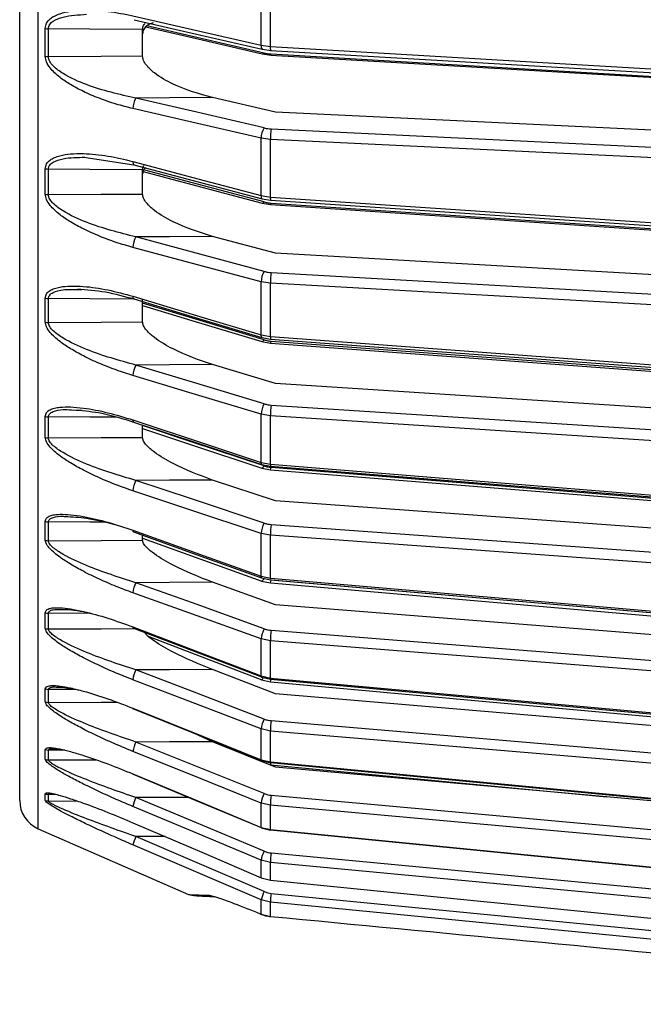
# Model space of a CAD drawing. Header units: millimetres. Extents: x -697 to -365, y 179 to 423.
# Tile 5 of 18: x -526 to -485, y 181 to 245. Entities that reach past the tile are written whole.
import ezdxf

# ---------------------------------------------------------------- set-up
doc = ezdxf.new("R2010")
doc.units = ezdxf.units.MM

msp = doc.modelspace()

# ---------------------------------------------------------------- linework, layer by layer
at = {"color": 7, "linetype": 'Continuous', "lineweight": 25}
for p, q in [((-524.849, 192.505), (-524.849, 286.029)), ((-510.336, 243.467), (-510.336, 247.437)), ((-509.734, 243.384), (-509.734, 247.368)), ((-524.38, 242.752), (-524.38, 244.565)), ((-524.18, 242.73), (-524.18, 244.543)), ((-518.047, 242.774), (-518.047, 244.498)), ((-510.336, 243.467), (-509.734, 243.384)), ((-510.247, 242.909), (-509.713, 242.833)), ((-510.246, 243.209), (-509.713, 243.134)), ((-509.689, 242.902), (-458.447, 239.884)), ((-509.406, 239.113), (-513.497, 240.062)), ((-458.447, 236.682), (-509.406, 239.113)), ((-509.689, 238.029), (-458.447, 235.584)), ((-510.336, 233.691), (-510.336, 237.418)), ((-509.734, 237.335), (-510.336, 237.418)), ((-509.734, 233.595), (-509.734, 237.335)), ((-521.87, 236.193), (-518.614, 235.702)), ((-524.38, 233.778), (-524.38, 235.44)), ((-524.18, 233.752), (-524.18, 235.415)), ((-518.047, 233.794), (-518.047, 235.373)), ((-510.336, 233.691), (-509.734, 233.595)), ((-510.264, 233.476), (-510.271, 233.479)), ((-510.271, 233.197), (-510.264, 233.195)), ((-510.264, 233.476), (-509.717, 233.387)), ((-510.264, 233.195), (-509.718, 233.106)), ((-509.406, 229.935), (-513.498, 231.033)), ((-460.447, 227.171), (-509.406, 229.935)), ((-510.336, 224.634), (-510.336, 228.081)), ((-509.734, 227.984), (-510.336, 228.081)), ((-522.253, 227.581), (-522, 227.586)), ((-509.734, 224.526), (-509.734, 227.984)), ((-524.38, 225.468), (-524.38, 227.016)), ((-518.047, 225.476), (-518.047, 226.949)), ((-510.336, 224.634), (-509.734, 224.526)), ((-510.28, 224.201), (-509.721, 224.098)), ((-510.279, 224.46), (-509.721, 224.358)), ((-509.721, 224.358), (-509.722, 224.358)), ((-509.689, 224.227), (-458.447, 220.424)), ((-509.722, 224.098), (-509.721, 224.098)), ((-509.406, 221.46), (-513.497, 222.695)), ((-458.447, 218.166), (-509.406, 221.46)), ((-522.671, 219.75), (-522.017, 219.731)), ((-509.689, 220.065), (-458.447, 216.751)), ((-524.38, 217.957), (-524.38, 219.327)), ((-524.18, 217.925), (-524.18, 219.295)), ((-510.336, 216.335), (-510.336, 219.465)), ((-509.734, 219.357), (-510.336, 219.465)), ((-509.734, 216.216), (-509.734, 219.357)), ((-518.047, 217.959), (-518.047, 218.725)), ((-510.336, 216.335), (-509.734, 216.216)), ((-510.293, 216.198), (-509.724, 216.084)), ((-510.288, 216.197), (-510.293, 216.198)), ((-510.293, 215.964), (-509.725, 215.849)), ((-510.293, 215.964), (-510.288, 215.962)), ((-509.725, 215.849), (-509.724, 215.849)), ((-509.406, 213.826), (-513.498, 215.186)), ((-460.447, 210.294), (-509.406, 213.826)), ((-524.38, 211.276), (-524.38, 212.498)), ((-524.18, 211.242), (-524.18, 212.464)), ((-518.047, 211.271), (-518.047, 211.629)), ((-510.336, 208.929), (-510.336, 211.711)), ((-509.734, 211.591), (-510.336, 211.711)), ((-509.734, 208.799), (-509.734, 211.591)), ((-510.336, 208.929), (-509.734, 208.799)), ((-510.304, 208.825), (-509.727, 208.7)), ((-510.295, 208.824), (-510.304, 208.825)), ((-509.406, 207.065), (-513.497, 208.536)), ((-510.305, 208.618), (-509.727, 208.492)), ((-510.304, 208.618), (-510.295, 208.616)), ((-509.726, 208.701), (-509.727, 208.7)), ((-509.727, 208.492), (-509.726, 208.493)), ((-509.689, 208.696), (-458.447, 204.264)), ((-458.447, 203.043), (-509.406, 207.065)), ((-524.38, 205.536), (-524.38, 206.558)), ((-524.18, 205.499), (-524.18, 206.521)), ((-509.689, 205.416), (-458.447, 201.37)), ((-510.336, 202.447), (-510.336, 204.852)), ((-509.734, 204.722), (-510.336, 204.852)), ((-509.734, 202.309), (-509.734, 204.722)), ((-509.406, 201.287), (-513.498, 202.854)), ((-510.336, 202.447), (-509.734, 202.309)), ((-510.316, 202.373), (-509.73, 202.238)), ((-510.316, 202.195), (-509.73, 202.06)), ((-509.732, 202.064), (-509.73, 202.06)), ((-524.38, 200.76), (-524.38, 201.604)), ((-524.18, 200.721), (-524.18, 201.566)), ((-522.385, 201.559), (-524.18, 201.566)), ((-460.447, 197.131), (-509.406, 201.287)), ((-513.497, 198.163), (-514.758, 198.733)), ((-510.336, 196.994), (-510.336, 198.998)), ((-509.734, 198.86), (-510.336, 198.998)), ((-509.734, 196.849), (-509.734, 198.86)), ((-509.406, 196.517), (-513.497, 198.163)), ((-524.38, 197.025), (-524.38, 197.657)), ((-524.18, 196.985), (-524.18, 197.617)), ((-523.107, 197.614), (-524.18, 197.617)), ((-524.18, 196.985), (-521.094, 196.993)), ((-510.336, 196.994), (-509.734, 196.849)), ((-510.322, 196.945), (-509.732, 196.802)), ((-509.728, 196.807), (-509.732, 196.802)), ((-509.732, 196.655), (-509.729, 196.66)), ((-509.729, 196.66), (-487.855, 194.577)), ((-458.73, 191.956), (-509.406, 196.517)), ((-524.38, 194.348), (-524.38, 194.78)), ((-523.694, 194.739), (-524.18, 194.74)), ((-524.18, 194.307), (-522.303, 194.31)), ((-510.336, 192.594), (-510.336, 194.176)), ((-509.734, 194.031), (-510.336, 194.176)), ((-509.689, 194.681), (-458.447, 190.068)), ((-509.734, 192.444), (-509.734, 194.031)), ((-524.849, 192.505), (-515.052, 188.219)), ((-510.336, 192.594), (-509.734, 192.444)), ((-510.326, 192.564), (-509.733, 192.416)), ((-516.587, 191.996), (-518.482, 191.993)), ((-510.336, 189.318), (-510.336, 190.462)), ((-509.734, 190.312), (-510.336, 190.462)), ((-509.734, 189.164), (-509.734, 190.312)), ((-510.336, 189.318), (-509.734, 189.164)), ((-510.329, 189.304), (-509.734, 189.151)), ((-510.316, 189.315), (-510.319, 189.312)), ((-510.336, 186.952), (-510.336, 187.874)), ((-509.734, 187.72), (-510.336, 187.874)), ((-509.734, 186.8), (-509.734, 187.72)), ((-509.689, 188.3), (-458.447, 183.309)), ((-510.434, 186.991), (-510.408, 186.974)), ((-510.336, 186.952), (-509.734, 186.8)), ((-510.309, 186.934), (-510.336, 186.952))]:
    msp.add_line(p, q, dxfattribs=at)
at = {"color": 7, "linetype": 'Continuous', "lineweight": 25, "flags": 128}
for points in [[(-518.678, 245.386), (-514.04, 244.319), (-510.336, 243.467)], [(-518.604, 245.133), (-514.83, 244.265), (-510.262, 243.215)], [(-510.14, 242.966), (-514.811, 244.046), (-517.764, 244.728)], [(-518.047, 244.498), (-521.482, 244.523), (-524.18, 244.543)], [(-517.834, 244.664), (-514.83, 243.97), (-510.262, 242.914)], [(-524.18, 242.73), (-520.746, 242.755), (-518.047, 242.774)], [(-510.246, 243.209), (-510.251, 243.21), (-510.262, 243.215)], [(-510.262, 242.914), (-510.251, 242.909), (-510.247, 242.909)], [(-509.734, 243.384), (-481.292, 241.714), (-458.447, 240.373)], [(-509.718, 243.137), (-484.726, 241.671), (-458.448, 240.13)], [(-509.718, 242.836), (-509.716, 242.834), (-509.708, 242.838), (-509.698, 242.861), (-509.689, 242.902)], [(-509.711, 242.836), (-484.727, 241.364), (-458.45, 239.816)], [(-513.497, 240.062), (-516.289, 240.041), (-518.482, 240.025)], [(-510.14, 238.09), (-514.811, 239.174), (-518.482, 240.025)], [(-510.336, 237.418), (-515.041, 238.509), (-518.678, 239.353)], [(-458.447, 234.889), (-487.447, 236.272), (-509.734, 237.335)], [(-518.679, 235.914), (-514.04, 234.678), (-510.336, 233.691)], [(-518.679, 235.914), (-518.676, 235.84), (-518.665, 235.78), (-518.648, 235.735), (-518.623, 235.707), (-518.614, 235.702)], [(-518.047, 235.373), (-521.482, 235.397), (-524.18, 235.415)], [(-518.614, 235.702), (-514.839, 234.696), (-510.271, 233.479)], [(-518.01, 235.267), (-514.839, 234.419), (-510.271, 233.197)], [(-510.14, 233.276), (-514.812, 234.526), (-517.908, 235.354)], [(-524.18, 233.752), (-520.746, 233.775), (-518.047, 233.794)], [(-510.264, 233.195), (-510.251, 233.193), (-510.216, 233.203), (-510.179, 233.231), (-510.14, 233.276)], [(-509.734, 233.595), (-482.418, 231.772), (-460.495, 230.31)], [(-509.72, 233.389), (-485.726, 231.788), (-460.479, 230.105)], [(-509.72, 233.107), (-509.716, 233.106), (-509.708, 233.12), (-509.698, 233.153), (-509.689, 233.203)], [(-509.689, 233.203), (-482.114, 231.358), (-460.447, 229.908)], [(-509.716, 233.106), (-485.726, 231.501), (-460.48, 229.812)], [(-513.498, 231.033), (-516.29, 231.014), (-518.483, 230.999)], [(-510.14, 228.76), (-514.812, 230.014), (-518.483, 230.999)], [(-510.336, 228.081), (-515.041, 229.343), (-518.679, 230.319)], [(-509.689, 228.689), (-482.114, 227.132), (-460.447, 225.908)], [(-460.495, 225.205), (-488.326, 226.776), (-509.734, 227.984)], [(-518.583, 226.952), (-521.482, 226.971), (-524.18, 226.988)], [(-518.678, 227.139), (-514.04, 225.746), (-510.336, 224.634)], [(-518.678, 227.139), (-518.675, 227.072), (-518.665, 227.019), (-518.647, 226.983), (-518.623, 226.965), (-518.622, 226.964)], [(-518.622, 226.964), (-514.847, 225.831), (-510.28, 224.46)], [(-510.14, 224.31), (-514.811, 225.717), (-518.047, 226.691)], [(-518.047, 226.54), (-514.847, 225.576), (-510.28, 224.201)], [(-524.18, 225.438), (-520.746, 225.46), (-518.047, 225.476)], [(-510.279, 224.46), (-510.28, 224.46), (-510.305, 224.479), (-510.322, 224.515), (-510.333, 224.567), (-510.336, 224.634)], [(-510.28, 224.201), (-510.251, 224.201), (-510.216, 224.22), (-510.179, 224.257), (-510.14, 224.31)], [(-509.734, 224.526), (-481.292, 222.419), (-458.447, 220.728)], [(-509.722, 224.358), (-484.731, 222.508), (-458.448, 220.563)], [(-509.72, 224.098), (-484.731, 222.243), (-458.448, 220.293)], [(-513.497, 222.695), (-516.289, 222.678), (-518.482, 222.664)], [(-510.14, 220.145), (-514.811, 221.556), (-518.482, 222.664)], [(-510.336, 219.465), (-515.041, 220.885), (-518.678, 221.984)], [(-519.755, 219.27), (-521.482, 219.28), (-524.18, 219.295)], [(-518.679, 219.096), (-514.04, 217.561), (-510.336, 216.335)], [(-518.679, 219.096), (-518.676, 219.037), (-518.665, 218.993), (-518.648, 218.966), (-518.631, 218.957)], [(-458.447, 216.042), (-487.447, 217.916), (-509.734, 219.357)], [(-518.631, 218.957), (-514.856, 217.708), (-510.298, 216.2)], [(-510.14, 216.105), (-514.822, 217.658), (-518.047, 218.728)], [(-518.047, 218.537), (-514.866, 217.481), (-510.288, 215.962)], [(-524.18, 217.925), (-520.746, 217.944), (-518.047, 217.959)], [(-510.293, 216.198), (-510.305, 216.205), (-510.322, 216.232), (-510.333, 216.276), (-510.336, 216.335)], [(-510.288, 215.962), (-510.28, 215.962), (-510.251, 215.972), (-510.216, 216), (-510.179, 216.045), (-510.14, 216.105)], [(-509.734, 216.216), (-482.418, 214.013), (-460.495, 212.246)], [(-509.724, 216.084), (-485.729, 214.15), (-460.483, 212.116)], [(-509.724, 215.849), (-485.73, 213.911), (-460.484, 211.872)], [(-509.689, 216.014), (-482.114, 213.787), (-460.447, 212.037)], [(-513.498, 215.186), (-516.29, 215.171), (-518.483, 215.158)], [(-510.14, 212.385), (-514.812, 213.938), (-518.483, 215.158)], [(-510.336, 211.711), (-515.041, 213.275), (-518.679, 214.484)], [(-520.529, 212.445), (-521.482, 212.45), (-524.18, 212.464)], [(-509.689, 212.296), (-482.114, 210.305), (-460.447, 208.742)], [(-518.678, 211.917), (-514.04, 210.255), (-510.336, 208.929)], [(-518.678, 211.917), (-518.675, 211.866), (-518.665, 211.831), (-518.647, 211.813), (-518.637, 211.811)], [(-518.637, 211.811), (-514.862, 210.46), (-510.312, 208.83)], [(-518.047, 211.399), (-514.862, 210.256), (-510.295, 208.616)], [(-460.495, 208.039), (-488.326, 210.047), (-509.734, 211.591)], [(-524.18, 211.242), (-520.746, 211.258), (-518.047, 211.271)], [(-510.304, 208.825), (-510.305, 208.826), (-510.322, 208.843), (-510.333, 208.878), (-510.336, 208.929)], [(-513.497, 208.536), (-516.289, 208.522), (-518.482, 208.511)], [(-510.14, 205.512), (-514.811, 207.192), (-518.482, 208.511)], [(-509.734, 208.799), (-481.292, 206.343), (-458.447, 204.37)], [(-509.726, 208.701), (-484.734, 206.543), (-458.448, 204.274)], [(-509.726, 208.493), (-484.734, 206.331), (-458.448, 204.058)], [(-510.336, 204.852), (-515.041, 206.543), (-518.678, 207.851)], [(-521.432, 206.51), (-521.482, 206.51), (-524.18, 206.521)], [(-518.679, 205.632), (-514.04, 203.861), (-510.336, 202.447)], [(-518.679, 205.632), (-518.676, 205.59), (-518.665, 205.564), (-518.648, 205.556), (-518.644, 205.557)], [(-524.18, 205.499), (-520.746, 205.513), (-518.554, 205.522)], [(-518.644, 205.557), (-514.869, 204.116), (-510.319, 202.378)], [(-517.65, 205.004), (-514.869, 203.941), (-510.301, 202.194)], [(-458.447, 200.674), (-487.447, 202.963), (-509.734, 204.722)], [(-513.498, 202.854), (-516.29, 202.842), (-518.483, 202.833)], [(-510.14, 199.638), (-514.812, 201.427), (-518.483, 202.833)], [(-510.336, 198.998), (-515.041, 200.8), (-518.679, 202.193)], [(-510.301, 202.372), (-510.305, 202.371), (-510.316, 202.373)], [(-510.316, 202.195), (-510.305, 202.193), (-510.301, 202.194)], [(-509.734, 202.309), (-482.418, 199.817), (-460.495, 197.817)], [(-509.727, 202.24), (-509.728, 202.238), (-509.73, 202.238)], [(-509.73, 202.06), (-509.728, 202.06), (-509.727, 202.062)], [(-509.727, 202.24), (-485.733, 200.052), (-460.486, 197.75)], [(-509.727, 202.062), (-485.733, 199.871), (-460.487, 197.565)], [(-524.18, 200.721), (-520.746, 200.732), (-519.726, 200.736)], [(-518.678, 200.343), (-514.04, 198.481), (-510.336, 196.994)], [(-518.678, 200.343), (-518.675, 200.31), (-518.665, 200.294), (-518.649, 200.295)], [(-518.649, 200.295), (-514.874, 198.78), (-510.32, 196.952)], [(-509.689, 199.535), (-482.114, 197.194), (-460.447, 195.354)], [(-460.495, 194.679), (-488.326, 197.042), (-509.734, 198.86)], [(-513.497, 198.163), (-516.289, 198.153), (-518.482, 198.146)], [(-510.14, 194.789), (-514.811, 196.669), (-518.482, 198.146)], [(-510.336, 194.176), (-515.041, 196.069), (-518.678, 197.532)], [(-510.322, 196.945), (-510.322, 196.945), (-510.333, 196.961), (-510.336, 196.994)], [(-509.734, 196.849), (-481.292, 194.143), (-458.447, 191.97)], [(-509.728, 196.807), (-484.737, 194.43), (-458.448, 191.93)], [(-518.679, 196.073), (-514.04, 194.139), (-510.336, 192.594)], [(-518.679, 196.073), (-518.676, 196.05), (-518.665, 196.044), (-518.655, 196.05)], [(-518.655, 196.05), (-514.88, 194.475), (-510.329, 192.578)], [(-515.027, 194.537), (-516.29, 194.534), (-518.483, 194.528)], [(-510.14, 191.043), (-514.812, 192.995), (-518.483, 194.528)], [(-510.336, 190.462), (-515.041, 192.428), (-518.679, 193.948)], [(-458.447, 189.414), (-487.447, 192.024), (-509.734, 194.031)], [(-518.678, 192.892), (-514.04, 190.905), (-510.336, 189.318)], [(-518.678, 192.892), (-518.675, 192.878), (-518.665, 192.882), (-518.663, 192.883)], [(-510.326, 192.564), (-510.333, 192.57), (-510.336, 192.594)], [(-509.734, 192.444), (-482.418, 189.764), (-460.495, 187.614)], [(-509.733, 192.416), (-509.734, 192.42), (-509.734, 192.444)], [(-509.73, 192.425), (-509.732, 192.416), (-509.733, 192.416)], [(-509.73, 192.425), (-485.735, 190.072), (-460.489, 187.596)], [(-510.14, 188.416), (-514.811, 190.419), (-518.482, 191.993)], [(-510.336, 187.874), (-515.041, 189.892), (-518.678, 191.451)], [(-509.689, 190.93), (-482.114, 188.333), (-460.447, 186.292)], [(-460.495, 185.674), (-488.326, 188.295), (-509.734, 190.312)], [(-510.329, 189.304), (-510.333, 189.305), (-510.336, 189.318)], [(-509.731, 189.166), (-509.732, 189.156), (-509.734, 189.151)], [(-509.734, 189.164), (-481.292, 186.319), (-458.447, 184.034)], [(-509.734, 189.151), (-509.734, 189.15), (-509.734, 189.164)], [(-458.447, 182.725), (-487.447, 185.549), (-509.734, 187.72)], [(-510.434, 186.991), (-510.379, 186.969), (-510.336, 186.952)], [(-510.407, 186.974), (-510.363, 186.956), (-510.309, 186.934)], [(-510.293, 186.93), (-510.305, 186.933), (-510.309, 186.934)], [(-509.726, 186.794), (-509.729, 186.793), (-509.734, 186.8)]]:
    msp.add_lwpolyline(points, dxfattribs=at)
at = {"color": 7, "linetype": 'Continuous', "lineweight": 25}
for centre, radius, start, end in [((-524.183, 245.454), 0.911, 257.44563, 270.155), ((-510.044, 243.416), 0.296, 169.97511, 222.58526), ((-524.182, 243.613), 0.884, 257.04998, 270.15591), ((-510.243, 243.03), 0.122, 268.29031, 328.26663), ((-509.226, 243.302), 0.515, 170.82762, 199.02724), ((-517.476, 239.367), 1.202, 146.80657, 180.69457), ((-509.134, 237.432), 1.202, 146.80713, 180.67776), ((-505.36, 237.395), 4.374, 171.67513, 180.7954), ((-524.182, 236.205), 0.79, 255.46083, 270.15567), ((-524.182, 234.524), 0.771, 255.10128, 270.15471), ((-510.114, 233.643), 0.227, 167.72987, 226.13955), ((-509.218, 233.532), 0.52, 173.10702, 196.18886), ((-517.351, 230.304), 1.328, 148.46216, 179.37424), ((-509.008, 228.066), 1.328, 148.46402, 179.35768), ((-504.846, 228.021), 4.889, 172.14994, 180.43387), ((-524.182, 227.693), 0.705, 253.64522, 270.14706), ((-524.182, 226.13), 0.692, 253.31337, 270.14443), ((-509.332, 224.471), 0.406, 172.2799, 196.17985), ((-509.962, 224.228), 0.273, 331.69815, 359.92021), ((-517.232, 221.935), 1.447, 149.76403, 178.09623), ((-508.889, 219.417), 1.447, 149.76707, 178.07974), ((-504.375, 219.367), 5.36, 172.51405, 180.10649), ((-524.182, 219.939), 0.644, 252.00361, 270.13067), ((-524.181, 218.559), 0.634, 251.71283, 270.12685), ((-509.463, 216.171), 0.275, 170.69488, 198.43974), ((-510.148, 216.026), 0.459, 337.36233, 358.49701), ((-517.121, 214.397), 1.56, 150.78012, 176.78405), ((-524.181, 213.062), 0.599, 250.55938, 270.10879), ((-508.778, 211.623), 1.561, 150.7842, 176.76781), ((-503.952, 211.57), 5.782, 172.79075, 179.78949), ((-524.181, 211.833), 0.591, 250.30245, 270.10412), ((-517.013, 207.716), 1.67, 151.56358, 175.37927), ((-510.437, 208.897), 0.315, 296.88067, 340.92731), ((-509.548, 208.763), 0.19, 168.81425, 199.22024), ((-510.57, 208.752), 0.883, 342.96909, 356.3904), ((-524.181, 207.086), 0.565, 249.31418, 270.08383), ((-524.181, 206.059), 0.56, 249.10111, 270.07896), ((-508.67, 204.716), 1.671, 151.56867, 175.36315), ((-503.579, 204.665), 6.156, 172.99598, 179.46701), ((-516.904, 202), 1.786, 152.17011, 173.78772), ((-510.265, 202.427), 0.0733, 164.25977, 226.55802), ((-510.46, 202.453), 0.304, 301.47698, 337.4216), ((-509.563, 202.283), 0.173, 171.57191, 195.25536), ((-511.011, 202.375), 1.322, 346.32035, 354.20278), ((-524.181, 202.106), 0.54, 248.28402, 270.05862), ((-524.181, 201.257), 0.536, 248.1092, 270.05391), ((-508.559, 198.804), 1.787, 152.17607, 173.772), ((-503.239, 198.76), 6.496, 173.14467, 179.1159), ((-516.771, 197.261), 1.926, 152.65571, 171.90969), ((-524.18, 198.139), 0.522, 247.46875, 270.03557), ((-524.18, 197.504), 0.519, 247.33879, 270.03164), ((-510.916, 197.329), 0.815, 324.0592, 329.74739), ((-509.649, 196.83), 0.0876, 167.34525, 198.57359), ((-511.048, 196.946), 1.35, 347.77206, 353.84343), ((-524.18, 195.249), 0.51, 246.87795, 270.0171), ((-508.427, 193.904), 1.928, 152.6625, 171.89444), ((-524.047, 194.337), 2, 180, 246.37062), ((-524.18, 194.815), 0.508, 246.78931, 270.01419), ((-516.575, 193.56), 2.14, 153.10783, 169.57431), ((-502.901, 193.877), 6.835, 173.24895, 178.71443), ((-516.181, 190.854), 2.568, 153.65954, 166.5393), ((-508.229, 190.074), 2.142, 153.11509, 169.56018), ((-502.482, 190.087), 7.255, 173.32694, 178.22497), ((-507.835, 187.275), 2.571, 153.66677, 166.52711), ((-513.297, 189.035), 0.947, 245.07061, 267.98001), ((-501.785, 187.386), 7.956, 173.40342, 177.59636)]:
    msp.add_arc(centre, radius, start, end, dxfattribs=at)
for points, knots in [([(-526.047, 194.337), (-526.047, 194.421), (-526.047, 194.59), (-526.047, 195.992), (-526.047, 198.315), (-526.047, 201.693), (-526.047, 206.121), (-526.047, 211.594), (-526.047, 218.064), (-526.047, 225.452), (-526.047, 233.647), (-526.047, 242.512), (-526.047, 251.893), (-526.047, 261.623), (-526.047, 271.548), (-526.047, 279.734), (-526.047, 284.621), (-526.047, 286.129)], [0, 0, 0, 0, 0.062901, 0.12792, 0.19487, 0.263519, 0.333592, 0.404771, 0.476707, 0.549027, 0.621348, 0.693284, 0.764463, 0.834535, 0.903185, 0.970135, 1, 1, 1, 1]), ([(-524.38, 244.565), (-524.364, 244.681), (-524.328, 244.93), (-524.085, 245.19), (-523.778, 245.389), (-523.337, 245.565), (-522.709, 245.703), (-521.671, 245.78), (-520.308, 245.71), (-519.222, 245.494), (-518.678, 245.386)], [0, 0, 0, 0, 0.059047, 0.125735, 0.184462, 0.251412, 0.367628, 0.501624, 0.750271, 1, 1, 1, 1]), ([(-524.18, 244.543), (-524.175, 244.594), (-524.166, 244.696), (-524.07, 244.877), (-523.783, 245.128), (-522.987, 245.412), (-522.222, 245.454), (-521.705, 245.482)], [0, 0, 0, 0, 0.0555705, 0.1123221, 0.2303173, 0.4799949, 1, 1, 1, 1]), ([(-517.372, 244.929), (-517.523, 244.869), (-517.771, 244.769), (-517.968, 244.537), (-518.038, 244.357), (-518.044, 244.263), (-518.047, 244.216)], [0, 0, 0, 0, 0.449908, 0.74105, 0.872242, 1, 1, 1, 1]), ([(-518.047, 244.498), (-518.044, 244.545), (-518.037, 244.639), (-517.989, 244.779), (-517.92, 244.85), (-517.882, 244.889)], [0, 0, 0, 0, 0.306422, 0.6210028, 1, 1, 1, 1]), ([(-518.678, 239.353), (-519.042, 239.444), (-519.774, 239.629), (-520.854, 240), (-521.849, 240.422), (-522.708, 240.875), (-523.335, 241.293), (-523.777, 241.666), (-524.084, 242), (-524.328, 242.367), (-524.364, 242.629), (-524.38, 242.752)], [0, 0, 0, 0, 0.167221, 0.335728, 0.498319, 0.632114, 0.748277, 0.815271, 0.874092, 0.940871, 1, 1, 1, 1]), ([(-513.497, 240.062), (-514.364, 240.308), (-515.668, 240.678), (-517.112, 241.499), (-517.746, 242.069), (-517.968, 242.42), (-518.038, 242.63), (-518.044, 242.726), (-518.047, 242.774)], [0, 0, 0, 0, 0.497301, 0.747796, 0.873525, 0.940463, 0.970626, 1, 1, 1, 1]), ([(-510.14, 242.966), (-510.058, 242.949), (-509.912, 242.919), (-509.757, 242.908), (-509.689, 242.902)], [0, 0, 0, 0, 0.559639, 1, 1, 1, 1]), ([(-518.482, 240.025), (-519.565, 240.269), (-521.181, 240.633), (-522.987, 241.446), (-523.783, 242.008), (-524.07, 242.36), (-524.166, 242.574), (-524.175, 242.678), (-524.18, 242.73)], [0, 0, 0, 0, 0.513824, 0.766382, 0.887902, 0.945467, 0.973036, 1, 1, 1, 1]), ([(-510.14, 238.09), (-510.058, 238.073), (-509.912, 238.044), (-509.757, 238.033), (-509.689, 238.029)], [0, 0, 0, 0, 0.559639, 1, 1, 1, 1]), ([(-524.38, 235.44), (-524.364, 235.548), (-524.328, 235.778), (-524.086, 236.008), (-523.78, 236.178), (-523.339, 236.321), (-522.711, 236.417), (-521.67, 236.437), (-520.307, 236.301), (-519.222, 236.043), (-518.679, 235.914)], [0, 0, 0, 0, 0.058953, 0.125513, 0.184149, 0.250987, 0.367434, 0.501751, 0.750786, 1, 1, 1, 1]), ([(-524.18, 235.415), (-524.175, 235.462), (-524.166, 235.557), (-524.07, 235.722), (-523.785, 235.944), (-523.02, 236.171), (-522.287, 236.178), (-521.801, 236.184)], [0, 0, 0, 0, 0.057684, 0.116009, 0.237544, 0.495077, 1, 1, 1, 1]), ([(-518.047, 235.373), (-518.044, 235.416), (-518.036, 235.503), (-518.008, 235.597), (-517.971, 235.634), (-517.964, 235.641)], [0, 0, 0, 0, 0.4385, 0.888672, 1, 1, 1, 1]), ([(-517.847, 235.503), (-517.898, 235.458), (-517.981, 235.384), (-518.038, 235.241), (-518.044, 235.153), (-518.047, 235.11)], [0, 0, 0, 0, 0.449192, 0.728248, 1, 1, 1, 1]), ([(-513.498, 231.033), (-514.365, 231.307), (-515.668, 231.72), (-517.113, 232.559), (-517.746, 233.122), (-517.968, 233.46), (-518.038, 233.659), (-518.044, 233.749), (-518.047, 233.794)], [0, 0, 0, 0, 0.497302, 0.747797, 0.873526, 0.940463, 0.970626, 1, 1, 1, 1]), ([(-518.679, 230.319), (-519.043, 230.423), (-519.774, 230.633), (-520.852, 231.034), (-521.846, 231.478), (-522.705, 231.944), (-523.334, 232.366), (-523.776, 232.736), (-524.084, 233.063), (-524.328, 233.417), (-524.364, 233.663), (-524.38, 233.778)], [0, 0, 0, 0, 0.167121, 0.335363, 0.497583, 0.631728, 0.748173, 0.815204, 0.874056, 0.940855, 1, 1, 1, 1]), ([(-518.483, 230.999), (-519.564, 231.271), (-521.18, 231.676), (-522.985, 232.507), (-523.782, 233.063), (-524.07, 233.403), (-524.166, 233.606), (-524.175, 233.704), (-524.18, 233.752)], [0, 0, 0, 0, 0.513067, 0.766261, 0.887846, 0.945306, 0.972941, 1, 1, 1, 1]), ([(-510.14, 233.276), (-510.058, 233.257), (-509.912, 233.222), (-509.757, 233.209), (-509.689, 233.203)], [0, 0, 0, 0, 0.559638, 1, 1, 1, 1]), ([(-510.14, 228.76), (-510.058, 228.741), (-509.912, 228.706), (-509.757, 228.694), (-509.689, 228.689)], [0, 0, 0, 0, 0.559638, 1, 1, 1, 1]), ([(-524.38, 227.016), (-524.364, 227.115), (-524.328, 227.324), (-524.085, 227.523), (-523.778, 227.662), (-523.337, 227.769), (-522.709, 227.823), (-521.671, 227.784), (-520.308, 227.585), (-519.222, 227.288), (-518.678, 227.139)], [0, 0, 0, 0, 0.059047, 0.125735, 0.184462, 0.251412, 0.367628, 0.501624, 0.750271, 1, 1, 1, 1]), ([(-524.18, 226.988), (-524.175, 227.031), (-524.166, 227.118), (-524.07, 227.265), (-523.783, 227.457), (-523.159, 227.606), (-522.582, 227.59), (-522.253, 227.581)], [0, 0, 0, 0, 0.068434, 0.138323, 0.283632, 0.591106, 1, 1, 1, 1]), ([(-522.29, 227.614), (-521.684, 227.571), (-520.465, 227.483), (-519.239, 227.138), (-518.622, 226.964)], [0, 0, 0, 0, 0.496537, 1, 1, 1, 1]), ([(-524.18, 225.438), (-524.18, 225.726), (-524.18, 226.239), (-524.18, 226.759), (-524.18, 226.988)], [0, 0, 0, 0, 0.56, 1, 1, 1, 1]), ([(-518.678, 221.984), (-519.042, 222.1), (-519.774, 222.333), (-520.854, 222.761), (-521.849, 223.223), (-522.708, 223.698), (-523.335, 224.118), (-523.777, 224.481), (-524.084, 224.797), (-524.328, 225.134), (-524.364, 225.361), (-524.38, 225.468)], [0, 0, 0, 0, 0.167221, 0.335728, 0.498319, 0.632114, 0.748277, 0.815271, 0.874092, 0.940871, 1, 1, 1, 1]), ([(-513.497, 222.695), (-514.364, 222.995), (-515.668, 223.446), (-517.112, 224.294), (-517.746, 224.845), (-517.968, 225.166), (-518.038, 225.352), (-518.044, 225.435), (-518.047, 225.476)], [0, 0, 0, 0, 0.497301, 0.747796, 0.873525, 0.940463, 0.970627, 1, 1, 1, 1]), ([(-518.482, 222.664), (-519.565, 222.962), (-521.181, 223.406), (-522.987, 224.247), (-523.783, 224.791), (-524.07, 225.114), (-524.166, 225.304), (-524.175, 225.394), (-524.18, 225.438)], [0, 0, 0, 0, 0.513824, 0.766382, 0.887902, 0.945467, 0.973036, 1, 1, 1, 1]), ([(-510.14, 224.31), (-510.058, 224.288), (-509.912, 224.249), (-509.757, 224.234), (-509.689, 224.227)], [0, 0, 0, 0, 0.559639, 1, 1, 1, 1]), ([(-524.38, 219.327), (-524.364, 219.414), (-524.328, 219.6), (-524.086, 219.765), (-523.78, 219.872), (-523.339, 219.942), (-522.711, 219.954), (-521.67, 219.857), (-520.307, 219.596), (-519.222, 219.262), (-518.679, 219.096)], [0, 0, 0, 0, 0.058953, 0.125513, 0.184149, 0.250987, 0.367434, 0.501751, 0.750786, 1, 1, 1, 1]), ([(-524.18, 219.295), (-524.175, 219.334), (-524.166, 219.411), (-524.07, 219.54), (-523.784, 219.697), (-523.292, 219.79), (-522.859, 219.762), (-522.671, 219.75)], [0, 0, 0, 0, 0.083393, 0.167713, 0.343414, 0.715726, 1, 1, 1, 1]), ([(-522.381, 219.742), (-521.821, 219.692), (-520.58, 219.581), (-519.322, 219.178), (-518.631, 218.957)], [0, 0, 0, 0, 0.451077, 1, 1, 1, 1]), ([(-510.14, 220.145), (-510.058, 220.124), (-509.912, 220.085), (-509.757, 220.071), (-509.689, 220.065)], [0, 0, 0, 0, 0.559639, 1, 1, 1, 1]), ([(-518.679, 214.484), (-519.043, 214.611), (-519.774, 214.865), (-520.852, 215.314), (-521.846, 215.789), (-522.705, 216.266), (-523.334, 216.682), (-523.776, 217.035), (-524.084, 217.337), (-524.328, 217.654), (-524.364, 217.86), (-524.38, 217.957)], [0, 0, 0, 0, 0.167121, 0.335363, 0.497583, 0.631728, 0.748173, 0.815204, 0.874056, 0.940855, 1, 1, 1, 1]), ([(-518.483, 215.158), (-519.564, 215.478), (-521.18, 215.956), (-522.985, 216.797), (-523.782, 217.324), (-524.07, 217.628), (-524.166, 217.803), (-524.175, 217.884), (-524.18, 217.925)], [0, 0, 0, 0, 0.513067, 0.766261, 0.887846, 0.945306, 0.972941, 1, 1, 1, 1]), ([(-513.498, 215.186), (-514.365, 215.508), (-515.668, 215.993), (-517.113, 216.842), (-517.746, 217.374), (-517.968, 217.675), (-518.038, 217.847), (-518.044, 217.922), (-518.047, 217.959)], [0, 0, 0, 0, 0.497302, 0.747797, 0.873526, 0.940463, 0.970626, 1, 1, 1, 1]), ([(-510.14, 216.105), (-510.058, 216.081), (-509.912, 216.038), (-509.757, 216.021), (-509.689, 216.014)], [0, 0, 0, 0, 0.559638, 1, 1, 1, 1]), ([(-524.38, 212.498), (-524.364, 212.574), (-524.328, 212.736), (-524.085, 212.864), (-523.778, 212.939), (-523.337, 212.971), (-522.709, 212.94), (-521.671, 212.786), (-520.308, 212.466), (-519.222, 212.1), (-518.678, 211.917)], [0, 0, 0, 0, 0.059047, 0.125735, 0.184462, 0.251412, 0.367628, 0.501624, 0.750271, 1, 1, 1, 1]), ([(-524.18, 212.464), (-524.175, 212.497), (-524.166, 212.565), (-524.07, 212.673), (-523.781, 212.795), (-523.42, 212.849), (-523.129, 212.822), (-523.082, 212.818)], [0, 0, 0, 0, 0.1052864, 0.2128106, 0.4363696, 0.9094201, 1, 1, 1, 1]), ([(-523.082, 212.818), (-522.628, 212.797), (-521.595, 212.749), (-520.489, 212.46), (-519.87, 212.298)], [0, 0, 0, 0, 0.439941, 1, 1, 1, 1]), ([(-510.14, 212.385), (-510.058, 212.361), (-509.912, 212.318), (-509.757, 212.303), (-509.689, 212.296)], [0, 0, 0, 0, 0.5596384, 1, 1, 1, 1]), ([(-518.678, 207.851), (-519.042, 207.986), (-519.774, 208.259), (-520.854, 208.727), (-521.849, 209.21), (-522.708, 209.686), (-523.335, 210.092), (-523.777, 210.429), (-524.084, 210.714), (-524.328, 211.008), (-524.364, 211.191), (-524.38, 211.276)], [0, 0, 0, 0, 0.1672206, 0.3357284, 0.4983192, 0.6321139, 0.7482769, 0.8152709, 0.874092, 0.9408708, 1, 1, 1, 1]), ([(-518.482, 208.511), (-519.565, 208.851), (-521.181, 209.357), (-522.987, 210.192), (-523.783, 210.695), (-524.07, 210.977), (-524.166, 211.135), (-524.175, 211.206), (-524.18, 211.242)], [0, 0, 0, 0, 0.5138244, 0.7663822, 0.8879015, 0.9454668, 0.9730359, 1, 1, 1, 1]), ([(-513.497, 208.536), (-514.364, 208.877), (-515.668, 209.39), (-517.112, 210.231), (-517.746, 210.739), (-517.968, 211.018), (-518.038, 211.173), (-518.044, 211.239), (-518.047, 211.271)], [0, 0, 0, 0, 0.497301, 0.747796, 0.873525, 0.940463, 0.970627, 1, 1, 1, 1]), ([(-524.38, 206.558), (-524.364, 206.621), (-524.328, 206.756), (-524.086, 206.848), (-523.78, 206.888), (-523.339, 206.884), (-522.711, 206.81), (-521.67, 206.6), (-520.307, 206.224), (-519.222, 205.829), (-518.679, 205.632)], [0, 0, 0, 0, 0.058953, 0.125513, 0.184149, 0.250987, 0.367434, 0.501751, 0.750786, 1, 1, 1, 1]), ([(-524.18, 206.521), (-524.175, 206.55), (-524.166, 206.607), (-524.07, 206.693), (-523.844, 206.77), (-523.587, 206.767), (-523.437, 206.766)], [0, 0, 0, 0, 0.14071, 0.282983, 0.579444, 1, 1, 1, 1]), ([(-523.437, 206.766), (-523.367, 206.77), (-522.856, 206.798), (-522.141, 206.694), (-521.517, 206.534), (-521.422, 206.51)], [0, 0, 0, 0, 0.118199, 0.865946, 1, 1, 1, 1]), ([(-518.679, 202.193), (-519.043, 202.336), (-519.774, 202.624), (-520.852, 203.103), (-521.846, 203.589), (-522.705, 204.059), (-523.334, 204.452), (-523.776, 204.772), (-524.084, 205.037), (-524.328, 205.305), (-524.364, 205.462), (-524.38, 205.536)], [0, 0, 0, 0, 0.167121, 0.335363, 0.497583, 0.631728, 0.748173, 0.815204, 0.874056, 0.940855, 1, 1, 1, 1]), ([(-518.483, 202.833), (-519.564, 203.188), (-521.18, 203.718), (-522.985, 204.535), (-523.782, 205.011), (-524.07, 205.268), (-524.166, 205.408), (-524.175, 205.469), (-524.18, 205.499)], [0, 0, 0, 0, 0.513067, 0.766261, 0.887846, 0.945306, 0.972941, 1, 1, 1, 1]), ([(-513.498, 202.854), (-514.368, 203.211), (-515.676, 203.748), (-517.102, 204.57), (-517.736, 205.033), (-517.892, 205.231), (-517.937, 205.287)], [0, 0, 0, 0, 0.5383898, 0.8095806, 0.9456973, 1, 1, 1, 1]), ([(-510.14, 205.512), (-510.058, 205.486), (-509.912, 205.44), (-509.757, 205.423), (-509.689, 205.416)], [0, 0, 0, 0, 0.5596385, 1, 1, 1, 1]), ([(-510.14, 202.41), (-510.058, 202.382), (-509.912, 202.333), (-509.757, 202.314), (-509.689, 202.306)], [0, 0, 0, 0, 0.559638, 1, 1, 1, 1]), ([(-524.38, 201.604), (-524.364, 201.654), (-524.328, 201.762), (-524.085, 201.816), (-523.778, 201.822), (-523.337, 201.779), (-522.709, 201.664), (-521.671, 201.401), (-520.308, 200.973), (-519.222, 200.553), (-518.678, 200.343)], [0, 0, 0, 0, 0.059047, 0.125735, 0.184462, 0.251412, 0.367628, 0.501624, 0.750271, 1, 1, 1, 1]), ([(-524.18, 201.566), (-524.175, 201.588), (-524.166, 201.635), (-524.069, 201.697), (-523.91, 201.737), (-523.74, 201.726), (-523.675, 201.722)], [0, 0, 0, 0, 0.182858, 0.369603, 0.757873, 1, 1, 1, 1]), ([(-523.675, 201.722), (-523.527, 201.721), (-523.085, 201.717), (-522.552, 201.603), (-522.197, 201.526)], [0, 0, 0, 0, 0.333917, 1, 1, 1, 1]), ([(-518.678, 197.532), (-519.042, 197.682), (-519.774, 197.983), (-520.854, 198.471), (-521.849, 198.956), (-522.708, 199.414), (-523.335, 199.788), (-523.777, 200.087), (-524.084, 200.329), (-524.328, 200.568), (-524.364, 200.698), (-524.38, 200.76)], [0, 0, 0, 0, 0.167221, 0.335728, 0.498319, 0.632114, 0.748277, 0.815271, 0.874092, 0.940871, 1, 1, 1, 1]), ([(-518.482, 198.146), (-519.565, 198.514), (-521.181, 199.062), (-522.987, 199.855), (-523.783, 200.298), (-524.07, 200.526), (-524.166, 200.646), (-524.175, 200.696), (-524.18, 200.721)], [0, 0, 0, 0, 0.513824, 0.766382, 0.887902, 0.945467, 0.973036, 1, 1, 1, 1]), ([(-510.14, 199.638), (-510.058, 199.611), (-509.912, 199.561), (-509.757, 199.543), (-509.689, 199.535)], [0, 0, 0, 0, 0.5596384, 1, 1, 1, 1]), ([(-524.38, 197.657), (-524.364, 197.693), (-524.328, 197.772), (-524.086, 197.787), (-523.78, 197.759), (-523.339, 197.679), (-522.711, 197.523), (-521.67, 197.209), (-520.307, 196.734), (-519.222, 196.294), (-518.679, 196.073)], [0, 0, 0, 0, 0.058953, 0.125513, 0.184149, 0.250987, 0.367434, 0.501751, 0.750786, 1, 1, 1, 1]), ([(-524.18, 197.617), (-524.175, 197.634), (-524.166, 197.669), (-524.068, 197.707), (-523.962, 197.725), (-523.856, 197.713), (-523.852, 197.713)], [0, 0, 0, 0, 0.23759, 0.47782, 0.978396, 1, 1, 1, 1]), ([(-523.852, 197.713), (-523.657, 197.703), (-523.458, 197.694), (-523.215, 197.64), (-523.21, 197.639)], [0, 0, 0, 0, 0.978803, 1, 1, 1, 1]), ([(-518.679, 193.948), (-519.043, 194.102), (-519.774, 194.412), (-520.852, 194.902), (-521.846, 195.379), (-522.705, 195.822), (-523.334, 196.175), (-523.776, 196.45), (-524.084, 196.667), (-524.328, 196.875), (-524.364, 196.977), (-524.38, 197.025)], [0, 0, 0, 0, 0.167121, 0.335364, 0.497583, 0.631728, 0.748173, 0.815203, 0.874056, 0.940854, 1, 1, 1, 1]), ([(-518.483, 194.528), (-519.564, 194.903), (-521.18, 195.464), (-522.985, 196.224), (-523.782, 196.63), (-524.07, 196.828), (-524.166, 196.927), (-524.175, 196.966), (-524.18, 196.985)], [0, 0, 0, 0, 0.513067, 0.766261, 0.887846, 0.945306, 0.972941, 1, 1, 1, 1]), ([(-524.38, 194.78), (-524.364, 194.803), (-524.328, 194.852), (-524.085, 194.829), (-523.778, 194.767), (-523.337, 194.65), (-522.709, 194.455), (-521.671, 194.094), (-520.308, 193.576), (-519.222, 193.12), (-518.678, 192.892)], [0, 0, 0, 0, 0.059047, 0.125735, 0.184462, 0.251412, 0.367628, 0.501624, 0.750271, 1, 1, 1, 1]), ([(-524.18, 194.74), (-524.175, 194.751), (-524.165, 194.773), (-524.089, 194.789), (-523.995, 194.78), (-523.94, 194.775)], [0, 0, 0, 0, 0.29154, 0.589276, 1, 1, 1, 1]), ([(-524.18, 194.307), (-524.18, 194.385), (-524.18, 194.524), (-524.18, 194.674), (-524.18, 194.74)], [0, 0, 0, 0, 0.56, 1, 1, 1, 1]), ([(-523.94, 194.775), (-523.916, 194.775), (-523.844, 194.773), (-523.734, 194.748), (-523.66, 194.732)], [0, 0, 0, 0, 0.334067, 1, 1, 1, 1]), ([(-510.14, 194.789), (-510.058, 194.76), (-509.912, 194.708), (-509.757, 194.689), (-509.689, 194.681)], [0, 0, 0, 0, 0.559639, 1, 1, 1, 1]), ([(-518.678, 191.451), (-519.042, 191.609), (-519.774, 191.926), (-520.854, 192.414), (-521.849, 192.88), (-522.708, 193.302), (-523.335, 193.629), (-523.777, 193.877), (-524.084, 194.067), (-524.328, 194.24), (-524.364, 194.313), (-524.38, 194.348)], [0, 0, 0, 0, 0.167221, 0.335728, 0.498319, 0.632114, 0.748277, 0.815271, 0.874092, 0.940871, 1, 1, 1, 1]), ([(-518.482, 191.993), (-519.565, 192.373), (-521.181, 192.941), (-522.987, 193.661), (-523.783, 194.024), (-524.07, 194.19), (-524.166, 194.267), (-524.175, 194.293), (-524.18, 194.307)], [0, 0, 0, 0, 0.5138244, 0.7663822, 0.8879015, 0.9454668, 0.9730359, 1, 1, 1, 1]), ([(-510.14, 191.043), (-510.058, 191.013), (-509.912, 190.959), (-509.757, 190.939), (-509.689, 190.93)], [0, 0, 0, 0, 0.559638, 1, 1, 1, 1]), ([(-510.14, 188.416), (-510.058, 188.385), (-509.912, 188.329), (-509.757, 188.309), (-509.689, 188.3)], [0, 0, 0, 0, 0.5596385, 1, 1, 1, 1]), ([(-515.052, 188.219), (-514.934, 188.194), (-514.698, 188.145), (-513.786, 188.107), (-513.33, 188.088)], [0, 0, 0, 0, 0.499531, 1, 1, 1, 1]), ([(-515.052, 188.219), (-514.993, 188.217), (-514.876, 188.213), (-514.091, 188.188), (-513.696, 188.176)], [0, 0, 0, 0, 0.4961333, 1, 1, 1, 1]), ([(-513.696, 188.176), (-513.504, 188.127), (-513.12, 188.03), (-511.906, 187.577), (-510.995, 187.215), (-510.434, 186.991)], [0, 0, 0, 0, 0.275386, 0.553346, 1, 1, 1, 1]), ([(-510.293, 186.93), (-510.21, 186.9), (-510.028, 186.834), (-509.833, 186.808), (-509.726, 186.794)], [0, 0, 0, 0, 0.45148, 1, 1, 1, 1]), ([(-509.734, 186.8), (-498.635, 185.745), (-478.552, 183.834), (-458.467, 181.934), (-449.482, 181.083)], [0, 0, 0, 0, 0.55265, 1, 1, 1, 1])]:
    msp.add_open_spline(points, degree=3, knots=knots, dxfattribs=at)

doc.saveas('drawing.dxf')
